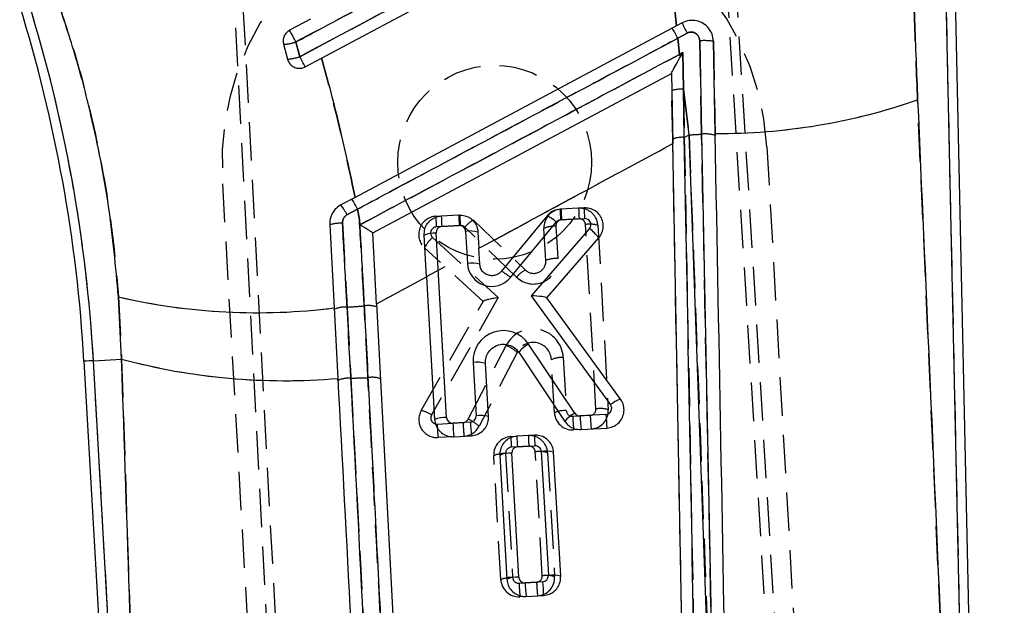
# Model space of a CAD drawing. Extents: x 27 to 187, y 3 to 143.
# Tile 25 of 30: x 76 to 92, y 117 to 127. Entities that reach past the tile are written whole.
import ezdxf

# ---------------------------------------------------------------- set-up
doc = ezdxf.new("R2010")
doc.units = 0
doc.header["$LTSCALE"] = 0.5
doc.linetypes.add('HIDDEN', pattern=[1.905, 1.27, -0.635])
doc.layers.get('0').update_dxf_attribs({"linetype": 'CONTINUOUS'})
doc.styles.add('SLDTEXTSTYLE0', font='TXT', dxfattribs={"width": 0.75})
doc.dimstyles.new('SLDDIMSTYLE0', dxfattribs={"dimtxt": 1.75, "dimasz": 1.651, "dimexe": 0, "dimexo": 0.0625, "dimgap": 0.4375, "dimtad": 1, "dimdec": 0, "dimrnd": 1e-09, "dimzin": 12, "dimtxsty": 'SLDTEXTSTYLE0', "dimsah": 1, "dimcen": 0.09, "dimazin": 3, "dimtfac": 1, "dimtdec": 0, "dimtofl": 0, "dimtmove": 0, "dimatfit": 3, "dimtolj": 1, "dimtzin": 12})

# ---------------------------------------------------------------- blocks, each defined once
blk = doc.blocks.new('_D')
at = {"color": 179, "linetype": 'CONTINUOUS'}
for p, q in [((83.113, 143.328), (107.096, 143.328)), ((106.596, 57.523), (106.596, 143.328)), ((101.388, 57.523), (107.096, 57.523))]:
    blk.add_line(p, q, dxfattribs=at)
for points in [[(106.596, 143.328), (106.342, 141.677), (106.85, 141.677)], [(106.596, 57.523), (106.85, 59.174), (106.342, 59.174)]]:
    blk.add_solid(points, dxfattribs=at)
at = {"color": 179, "linetype": 'CONTINUOUS', "insert": (104.34, 98.309, 0.1), "char_height": 1.75, "attachment_point": 1, "rotation": 90, "style": 'SLDTEXTSTYLE0'}
blk.add_mtext('86', dxfattribs=at)

msp = doc.modelspace()

# ---------------------------------------------------------------- linework, layer by layer
at = {"color": 7, "linetype": 'HIDDEN'}
for p, q in [((81.156679, 101.775127), (79.283707, 137.322426)), ((79.142234, 137.257129), (81.001372, 101.766313)), ((89.341371, 102.239602), (87.702231, 129.194364)), ((89.496678, 102.248414), (87.870051, 128.86338)), ((91.394461, 128.248435), (91.910389, 104.56601)), ((86.82384, 128.188905), (86.967738, 126.825739)), ((87.144993, 126.707051), (86.990351, 126.621295)), ((86.990351, 126.621295), (87.020034, 126.35658)), ((87.383255, 125.038829), (87.35312, 126.579926)), ((87.578602, 126.572557), (87.607816, 125.018541)), ((87.074367, 126.386706), (87.086162, 125.780955)), ((87.086162, 125.780955), (87.098006, 124.985744)), ((87.086162, 125.780955), (87.176, 125.027795)), ((86.906285, 124.957253), (86.891221, 125.758849)), ((87.098006, 124.985744), (87.176, 125.027795)), ((87.098006, 124.985744), (87.453431, 106.313961)), ((88.461089, 124.830157), (89.474159, 106.978461)), ((80.488617, 106.468538), (79.475546, 124.320235)), ((81.703654, 123.801742), (81.53091, 123.70658)), ((81.73645, 123.633147), (81.703654, 123.801742)), ((82.997875, 123.683375), (83.086935, 123.68843)), ((83.376945, 123.704888), (83.393429, 123.705823)), ((81.73645, 123.633147), (81.743635, 123.542521)), ((83.400876, 123.530388), (83.005323, 123.50794)), ((84.331287, 122.677513), (83.475966, 123.502523)), ((83.618698, 123.622228), (84.474019, 122.797218)), ((84.978169, 123.519738), (85.00834, 122.988072)), ((85.361658, 123.641663), (85.072342, 123.625242)), ((85.639908, 120.503482), (85.467163, 123.547487)), ((85.670726, 123.534575), (85.843471, 120.49057)), ((84.812546, 122.952499), (84.782374, 123.484161)), ((82.943381, 123.334419), (84.025946, 122.341127)), ((83.777317, 122.277141), (82.812051, 123.162806)), ((82.018406, 122.23946), (83.150075, 122.852657)), ((77.760139, 122.352276), (77.811341, 121.325549)), ((82.756472, 120.478254), (83.778501, 122.279227)), ((84.025946, 122.341127), (82.926531, 120.403789)), ((83.529892, 120.332949), (84.157349, 121.552717)), ((84.339082, 121.436987), (83.711625, 120.217219)), ((77.346239, 121.299155), (77.811341, 121.325549)), ((78.334918, 103.877273), (77.346239, 121.299155)), ((77.811341, 121.325549), (78.382049, 103.930075)), ((84.955119, 120.440156), (84.905373, 121.316754)), ((85.101168, 121.35233), (85.150914, 120.475732)), ((81.381784, 120.973602), (81.380375, 121.000253)), ((83.019168, 120.254595), (83.446633, 120.278854)), ((85.256419, 120.381557), (85.545735, 120.397974)), ((85.393003, 120.164521), (85.271635, 120.157633)), ((83.293959, 120.045402), (83.034384, 120.030672)), ((84.235804, 120.047674), (84.335581, 120.053336)), ((84.149078, 119.766735), (84.265165, 117.721122)), ((84.532567, 119.888656), (84.243251, 119.872239)), ((84.754159, 117.748872), (84.638072, 119.794485)), ((84.841635, 119.781573), (84.957722, 117.73596)), ((84.06937, 117.685546), (83.953283, 119.731158)), ((84.37067, 117.626947), (84.659985, 117.643364)), ((84.485664, 117.408686), (84.385886, 117.403023))]:
    msp.add_line(p, q, dxfattribs=at)
at = {"color": 7, "linetype": 'CONTINUOUS'}
for p, q in [((81.11263, 126.294986), (86.667417, 129.259125)), ((91.394461, 128.248435), (91.910389, 104.56601)), ((92.069047, 104.453432), (91.550591, 128.251836)), ((86.967738, 126.825739), (86.82384, 128.188905)), ((80.927565, 126.937218), (80.584326, 126.754057)), ((86.967738, 126.825739), (81.664767, 123.995934)), ((87.06199, 126.876034), (86.967738, 126.825739)), ((86.990351, 126.621295), (87.144993, 126.707051)), ((87.020034, 126.35658), (86.990351, 126.621295)), ((80.48372, 126.522769), (80.549142, 126.276881)), ((80.75237, 126.317677), (80.688055, 126.561363)), ((87.353123, 126.579766), (87.383255, 125.038829)), ((87.607182, 125.052259), (87.578602, 126.572557)), ((80.840886, 126.149979), (81.11263, 126.294986)), ((87.074367, 126.386706), (87.020034, 126.35658)), ((87.086162, 125.780955), (87.074367, 126.386706)), ((81.956596, 123.408091), (86.885963, 126.038529)), ((86.885963, 126.038529), (86.907678, 124.883104)), ((87.098006, 124.985744), (87.086162, 125.780955)), ((87.176, 125.027795), (87.086162, 125.780955)), ((87.098006, 124.985744), (87.176, 125.027795)), ((87.632866, 112.476956), (87.176, 125.027795)), ((87.250547, 106.480265), (86.907678, 124.883104)), ((81.664767, 123.995934), (81.431236, 123.871316)), ((81.530871, 123.706557), (81.703654, 123.801742)), ((81.703654, 123.801742), (81.73645, 123.633147)), ((83.087282, 123.688449), (83.376598, 123.70487)), ((84.833699, 123.691179), (84.077206, 122.774698)), ((85.443617, 123.822172), (85.048064, 123.799723)), ((81.245892, 123.54289), (81.318453, 122.171004)), ((81.743635, 123.542521), (81.73645, 123.633147)), ((83.094745, 123.512756), (83.38406, 123.529174)), ((84.227578, 122.671366), (84.984071, 123.587847)), ((85.055527, 123.624027), (85.45108, 123.646476)), ((82.018406, 122.23946), (81.956596, 123.408091)), ((82.843648, 122.686703), (82.804762, 123.371933)), ((83.173317, 120.363243), (83.000571, 123.407249)), ((83.489565, 123.434998), (83.519737, 122.903336)), ((83.693113, 123.422347), (83.708295, 123.154823)), ((85.532255, 123.481073), (84.569016, 122.371685)), ((84.828273, 122.336783), (85.687142, 123.325967)), ((83.723285, 122.890681), (83.708295, 123.154823)), ((82.018406, 122.23946), (82.843648, 122.686703)), ((82.843648, 122.686703), (82.977506, 120.327928)), ((84.569016, 122.371685), (85.880551, 120.571167)), ((77.811341, 121.325549), (77.760139, 122.352276)), ((82.018406, 122.23946), (82.865936, 106.215362)), ((86.046079, 120.66494), (84.828273, 122.336783)), ((81.318453, 122.171004), (81.380042, 121.006541)), ((85.289079, 120.432519), (84.527653, 121.573471)), ((84.365165, 121.438466), (85.126591, 120.297518)), ((77.190323, 121.290308), (78.185808, 103.74849)), ((77.346239, 121.299155), (77.811341, 121.325549)), ((78.334918, 103.877273), (77.346239, 121.299155)), ((83.612564, 121.267591), (83.662311, 120.390993)), ((83.865858, 120.378342), (83.816112, 121.25494)), ((85.805388, 120.412451), (85.377923, 120.388192)), ((83.568137, 120.285485), (83.278821, 120.269068)), ((85.393123, 120.164529), (85.820588, 120.188788)), ((83.294022, 120.045405), (83.583338, 120.061826)), ((84.624959, 120.069757), (84.335643, 120.05334)), ((84.365019, 117.726527), (84.248932, 119.77214)), ((84.343106, 119.877644), (84.632421, 119.894065)), ((84.737926, 119.79989), (84.854013, 117.754277)), ((85.057561, 117.741626), (84.941474, 119.787239)), ((84.053123, 119.736825), (84.16921, 117.691212)), ((84.75984, 117.64877), (84.470524, 117.632352)), ((84.485725, 117.408689), (84.775041, 117.425111))]:
    msp.add_line(p, q, dxfattribs=at)
at = {"color": 7, "linetype": 'CONTINUOUS', "flags": 128}
msp.add_lwpolyline([(87.383255, 125.038829), (87.543685, 116.980642), (87.590105, 114.638631), (87.632866, 112.476956)], dxfattribs=at)
at = {"color": 7, "linetype": 'HIDDEN', "flags": 128}
msp.add_lwpolyline([(87.632866, 112.476956), (87.473054, 120.535173), (87.383255, 125.038829)], dxfattribs=at)
at = {"color": 8, "linetype": 'CONTINUOUS', "flags": 128}
msp.add_lwpolyline([(77.346239, 121.299155), (77.278123, 121.295289), (77.229376, 121.292524), (77.200091, 121.290859), (77.190323, 121.290308)], dxfattribs=at)
at = {"color": 7, "linetype": 'HIDDEN'}
msp.add_circle((83.968318, 124.575197), 1.6, dxfattribs=at)
for centre, radius, start, end in [((83.968318, 124.575197), 4.5, 3.2480086, 183.2480086), ((52.762336, 119.904037), 24.623458, 3.2480086, 17.2480086), ((68.118274, 119.91922), 14.216803, 27.8529366, 28.7349009), ((80.767577, 123.352546), 7.029056, 27.7124088, 29.2695288), ((88.420758, 127.438572), 1.470612, 202.4898362, 209.8298568), ((80.455793, 127.230847), 0.708629, 272.2586011, 289.1330139), ((87.432134, 125.544283), 1.038653, 81.8934502, 94.3631051), ((80.487678, 127.109669), 0.835054, 274.221014, 288.4801338), ((71.138291, 121.135878), 10.921609, 27.3289908, 28.3237922), ((87.049235, 125.235995), 0.546209, 86.1235196, 106.815614), ((87.688816, 134.88562), 9.8337, 269.5243598, 289.3598397), ((87.060052, 124.581835), 0.405688, 84.6318615, 112.2734863), ((85.525606, 157.97867), 32.99218, 272.8673478, 273.2277867), ((87.4519, 124.545701), 0.497883, 71.7503935, 97.9248851), ((80.686223, 123.30802), 0.933995, 25.2599521, 37.0925149), ((76.218456, 120.926149), 6.193257, 27.6655985, 29.4200876), ((83.014873, 123.383858), 0.3, 93.2480086, 227.4624707), ((86.31976, 123.736524), 3.32231, 180.9166359, 183.9452266), ((86.716179, 123.759), 3.323176, 180.9168792, 183.9446797), ((85.081892, 123.50116), 0.3, 93.2480086, 183.2480086), ((88.386483, 123.853809), 3.322013, 180.9164248, 183.9452859), ((85.371208, 123.517578), 0.3, 3.2480086, 93.2480086), ((88.675566, 123.870216), 3.321781, 180.916243, 183.9453159), ((81.440441, 122.852885), 0.716907, 88.674269, 105.7459109), ((83.010989, 123.408102), 0.1, 93.2480086, 227.4624707), ((83.406542, 123.430549), 0.1, 46.0333847, 93.2480086), ((83.846821, 123.205275), 0.475279, 118.6838623, 141.2870357), ((84.953889, 123.096796), 0.423638, 86.7144523, 113.8825053), ((85.078008, 123.525404), 0.1, 93.2480086, 183.2480086), ((85.367324, 123.541822), 0.1, 3.2480086, 93.2480086), ((85.54202, 123.116557), 0.437384, 72.8866943, 99.8545654), ((83.336496, 122.897522), 0.587723, 131.9804604, 153.1679581), ((84.608983, 122.96541), 0.4, 226.0333847, 3.2480086), ((84.612867, 122.941166), 0.2, 226.0333847, 3.2480086), ((84.984071, 122.565031), 0.423736, 86.7166518, 113.8781952), ((84.702142, 122.380264), 0.475279, 118.6838623, 141.2870357), ((80.049515, 132.277056), 10.185406, 257.0106311, 277.156727), ((79.539386, 152.464389), 30.345584, 273.7665605, 274.2999766), ((81.886913, 121.800585), 0.410055, 70.8949124, 100.1505416), ((81.500459, 121.755858), 0.429714, 85.6791527, 114.8626024), ((84.601971, 121.324001), 0.5, 3.2480086, 152.7784228), ((83.947251, 121.022243), 0.570565, 46.6273061, 68.393677), ((84.605855, 121.299757), 0.3, 3.2480086, 152.7784228), ((80.506082, 131.350477), 10.38079, 254.954309, 274.8294551), ((85.076893, 120.92936), 0.423666, 86.7153803, 113.8815774), ((81.563132, 120.570383), 0.442123, 85.8772882, 114.2157736), ((80.795189, 151.841252), 30.840261, 271.4859204, 272.0108304), ((81.949798, 120.612515), 0.413862, 71.1159993, 100.0852655), ((83.017387, 120.33019), 0.3, 150.4256295, 273.2480086), ((82.651107, 120.006208), 0.483663, 55.28776, 77.4172929), ((85.126649, 120.052712), 0.423715, 86.7169949, 113.8799628), ((85.254638, 120.457152), 0.3, 183.2480086, 273.2480086), ((85.250753, 120.481396), 0.1, 183.2480086, 273.2480086), ((85.540069, 120.497815), 0.1, 273.2480086, 3.2480086), ((85.543953, 120.473571), 0.3, 273.2480086, 3.2480086), ((85.71476, 120.072465), 0.437468, 72.8893229, 99.8519368), ((83.013503, 120.354434), 0.1, 150.4256295, 273.2480086), ((87.633954, 120.455698), 4.619165, 182.4952569, 185.279466), ((83.440968, 120.378692), 0.1, 273.2480086, 332.7784228), ((88.060127, 120.47987), 4.617871, 182.4948666, 185.2798563), ((83.319679, 119.802293), 0.570776, 46.6314115, 68.3896381), ((89.870146, 120.582588), 4.618105, 182.4949372, 185.2797857), ((90.159448, 120.599007), 4.618091, 182.4949615, 185.2797718), ((83.444852, 120.354448), 0.3, 273.2480086, 332.7784228), ((84.252801, 119.748156), 0.3, 93.2480086, 183.2480086), ((87.558228, 120.100837), 3.32285, 180.9167304, 183.9448285), ((84.542117, 119.764575), 0.3, 3.2480086, 93.2480086), ((87.846873, 120.117226), 3.322178, 180.9164245, 183.9451344), ((84.124804, 119.343761), 0.42367, 86.7154814, 113.8814523), ((84.248917, 119.7724), 0.1, 93.2480086, 183.2480086), ((84.538233, 119.788819), 0.1, 3.2480086, 93.2480086), ((84.712926, 119.363502), 0.437435, 72.8882911, 99.8529685), ((84.2409, 117.298098), 0.423719, 86.717096, 113.8798377), ((84.368888, 117.702543), 0.3, 183.2480086, 273.2480086), ((84.365004, 117.726786), 0.1, 183.2480086, 273.2480086), ((84.65432, 117.743205), 0.1, 273.2480086, 3.2480086), ((84.658204, 117.718961), 0.3, 273.2480086, 3.2480086), ((84.829013, 117.317889), 0.437435, 72.8882911, 99.8529685), ((88.985057, 117.828023), 4.618766, 182.4951366, 185.2795863), ((89.273699, 117.844397), 4.618091, 182.4949615, 185.2797718)]:
    msp.add_arc(centre, radius, start, end, dxfattribs=at)
at = {"color": 7, "linetype": 'CONTINUOUS'}
for centre, radius, start, end in [((52.762336, 119.904037), 24.46729, 3.2480086, 17.2480086), ((52.762336, 119.904037), 24.623458, 3.2480086, 17.2480086), ((68.118274, 119.91922), 14.216803, 27.8529366, 28.7349009), ((80.767577, 123.352546), 7.029056, 27.7124088, 29.2695288), ((88.485171, 127.470211), 1.542235, 202.6604938, 209.6591992), ((80.455793, 127.230847), 0.708629, 272.2586011, 289.1330139), ((87.432911, 125.545537), 1.037302, 81.926164, 94.4116645), ((80.487678, 127.109669), 0.835054, 274.221014, 288.4801338), ((71.138291, 121.135878), 10.921609, 27.3289908, 28.3237922), ((61.649891, 112.801068), 28.764493, 28.0394947, 28.1160189), ((87.049235, 125.235995), 0.546209, 86.1235196, 106.815614), ((87.688816, 134.88562), 9.8337, 269.5243598, 289.3598397), ((87.060052, 124.581835), 0.405688, 84.6318615, 112.2734863), ((85.525606, 157.97867), 32.99218, 272.8673478, 273.2277867), ((87.4519, 124.545701), 0.497883, 71.7503935, 97.9248851), ((80.686339, 123.308342), 0.933708, 25.2448752, 37.081025), ((76.218456, 120.926149), 6.193257, 27.6655985, 29.4200876), ((86.415659, 123.741811), 3.328805, 180.918522, 183.9456343), ((86.706097, 123.758284), 3.329927, 180.9191001, 183.9452563), ((84.596149, 123.184407), 0.559685, 46.1233293, 64.8851482), ((88.377839, 123.853149), 3.330204, 180.9192258, 183.9451306), ((88.773279, 123.875593), 3.330091, 180.9191744, 183.945182), ((81.440441, 122.852885), 0.716907, 88.674269, 105.7459109), ((83.100411, 123.412915), 0.1, 93.2480086, 183.2480086), ((83.389726, 123.429334), 0.1, 3.2480086, 93.2480086), ((85.061192, 123.524188), 0.1, 93.2480086, 140.4626325), ((85.456745, 123.546636), 0.1, 319.0335466, 93.2480086), ((82.976503, 122.980201), 0.427725, 86.7742299, 113.6734043), ((83.564688, 122.999864), 0.441571, 73.0918633, 99.7950959), ((85.096755, 122.891299), 0.733139, 36.362032, 53.5571505), ((83.594846, 122.468111), 0.441658, 73.093488, 99.791382), ((83.919095, 122.925998), 0.4, 183.2480086, 320.4626325), ((83.839653, 122.267923), 0.55969, 46.1233726, 64.8850221), ((80.049515, 132.277056), 10.185406, 257.0106311, 277.156727), ((79.539386, 152.464389), 30.345584, 273.7665605, 274.2999766), ((81.886913, 121.800585), 0.410055, 70.8949124, 100.1505416), ((81.500459, 121.755858), 0.429714, 85.6791527, 114.8626024), ((84.111761, 121.295921), 0.5, 33.7175945, 183.2480086), ((84.759887, 121.128675), 0.501773, 117.569728, 141.8739691), ((80.506082, 131.350477), 10.38079, 254.954309, 274.8294551), ((83.68768, 120.832344), 0.441681, 73.0952459, 99.7917133), ((81.563132, 120.570383), 0.442123, 85.8772882, 114.2157736), ((80.795189, 151.841252), 30.840261, 271.4859204, 272.0108304), ((81.949798, 120.612515), 0.413862, 71.1159993, 100.0852655), ((86.178038, 120.239025), 0.445888, 107.2143127, 131.8496187), ((85.521292, 119.987739), 0.501749, 117.5684367, 141.8736255), ((85.372257, 120.48803), 0.1, 213.7175945, 273.2480086), ((85.799722, 120.512289), 0.1, 273.2480086, 36.0703877), ((90.414031, 120.61332), 4.613018, 182.4956835, 185.2803581), ((83.149282, 119.936005), 0.427914, 86.7802156, 113.6673711), ((83.273156, 120.368908), 0.1, 183.2480086, 273.2480086), ((87.887794, 120.469955), 4.613348, 182.4957238, 185.2801991), ((83.562471, 120.385326), 0.1, 273.2480086, 3.2480086), ((88.174773, 120.486221), 4.611007, 182.4951044, 185.2809476), ((83.737423, 119.955696), 0.44173, 73.0967869, 99.790156), ((89.986049, 120.589021), 4.612501, 182.4954679, 185.280455), ((87.665421, 120.106762), 3.330206, 180.9191512, 183.9450536), ((87.954301, 120.12317), 3.329771, 180.9191127, 183.9453467), ((84.224873, 119.345044), 0.427773, 86.7757685, 113.6718657), ((84.348772, 119.777806), 0.1, 93.2480086, 183.2480086), ((84.638087, 119.794224), 0.1, 3.2480086, 93.2480086), ((84.813042, 119.364647), 0.441678, 73.0951548, 99.7917962), ((84.340985, 117.299294), 0.427909, 86.7801348, 113.6674995), ((84.464859, 117.732192), 0.1, 183.2480086, 273.2480086), ((84.754174, 117.74861), 0.1, 273.2480086, 3.2480086), ((84.929125, 117.31898), 0.44173, 73.0967747, 99.7901764), ((89.079614, 117.833248), 4.613465, 182.4957591, 185.2801637), ((89.367321, 117.849563), 4.611854, 182.4953602, 185.2806918)]:
    msp.add_arc(centre, radius, start, end, dxfattribs=at)
msp.add_ellipse((84.572885, 122.3477), major_axis=(0.254686, -0.010888), ratio=0.093366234, start_param=0.074179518, end_param=1.589979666, dxfattribs=at)
at = {"color": 7, "linetype": 'HIDDEN'}
msp.add_ellipse((84.02983, 122.316882), major_axis=(0.251774, 0.039625), ratio=0.096333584, start_param=1.571062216, end_param=3.065064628, dxfattribs=at)
at = {"color": 7, "linetype": 'CONTINUOUS'}
for points, knots in [([(80.688055, 126.561363), (80.807467, 126.625046), (81.404527, 126.943465), (83.498717, 128.060329), (85.473483, 129.113538), (86.970605, 129.912004)], [0, 0, 0, 0, 0.05702055, 0.285102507, 1, 1, 1, 1]), ([(87.030547, 129.665986), (86.911136, 129.6023), (86.314083, 129.283868), (84.221364, 128.167746), (82.248044, 127.115343), (80.75237, 126.317677)], [0, 0, 0, 0, 0.057060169, 0.285300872, 1, 1, 1, 1]), ([(90.865045, 128.236901), (90.875101, 127.798382), (90.89526, 126.919318), (90.93085, 126.045753), (90.948686, 125.607964)], [0, 0, 0, 0, 0.498847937, 1, 1, 1, 1]), ([(77.760139, 122.352276), (77.714053, 122.849998), (77.621003, 123.85492), (77.355395, 125.19917), (77.050016, 126.368073), (76.829415, 127.016054), (76.718543, 127.341725)], [0, 0, 0, 0, 0.293185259, 0.591953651, 0.794918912, 1, 1, 1, 1]), ([(87.578599, 126.572557), (87.57401, 126.611898), (87.564835, 126.690564), (87.502813, 126.794152), (87.412415, 126.872817), (87.299988, 126.916353), (87.176162, 126.922579), (87.100457, 126.891716), (87.06199, 126.876034)], [0, 0, 0, 0, 0.1643865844, 0.3287037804, 0.4946150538, 0.6617642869, 0.8281372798, 1, 1, 1, 1]), ([(80.584326, 126.754057), (80.565268, 126.741367), (80.527146, 126.715983), (80.490332, 126.656734), (80.472627, 126.58965), (80.480039, 126.544961), (80.48372, 126.522769)], [0, 0, 0, 0, 0.251593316, 0.503258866, 0.753319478, 1, 1, 1, 1]), ([(81.703654, 123.801742), (81.823063, 123.865426), (82.420108, 124.183845), (84.182346, 125.123678), (85.825166, 125.999857), (86.990351, 126.621295)], [0, 0, 0, 0, 0.067760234, 0.338800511, 1, 1, 1, 1]), ([(87.144993, 126.707051), (87.160514, 126.713647), (87.19089, 126.726556), (87.240915, 126.723915), (87.286185, 126.705611), (87.322609, 126.672614), (87.34758, 126.629165), (87.351266, 126.596294), (87.35312, 126.579766)], [0, 0, 0, 0, 0.1706156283, 0.333897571, 0.498308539, 0.6640287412, 0.8310694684, 1, 1, 1, 1]), ([(80.549142, 126.276881), (80.557183, 126.255403), (80.573263, 126.212457), (80.622544, 126.16286), (80.684244, 126.131301), (80.753568, 126.122386), (80.807039, 126.133346), (80.8343, 126.146742), (80.840886, 126.149979)], [0, 0, 0, 0, 0.186521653, 0.372962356, 0.561126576, 0.75068454, 0.939765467, 1, 1, 1, 1]), ([(81.11263, 126.294986), (81.214516, 125.915037), (81.418729, 125.15349), (81.582636, 124.382342), (81.664767, 123.995934)], [0, 0, 0, 0, 0.498917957, 1, 1, 1, 1]), ([(87.020034, 126.35658), (86.119495, 125.876278), (84.363755, 124.939857), (82.604917, 124.001918), (81.746685, 123.544148), (81.743635, 123.542521)], [0, 0, 0, 0, 0.512022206, 0.998265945, 1, 1, 1, 1]), ([(86.885937, 126.03987), (86.886653, 126.042716), (86.888267, 126.04914), (86.90353, 126.080831), (86.938162, 126.146232), (86.981185, 126.222794), (87.018297, 126.287692), (87.032494, 126.312757), (87.038116, 126.322683)], [0, 0, 0, 0, 0.099611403, 0.224889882, 0.421823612, 0.779305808, 0.912604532, 1, 1, 1, 1]), ([(87.038116, 126.322683), (87.04967, 126.343171), (87.06172, 126.364538), (87.073867, 126.385829), (87.074367, 126.386706)], [0, 0, 0, 0, 0.958826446, 1, 1, 1, 1]), ([(90.948686, 125.607964), (91.208961, 119.659843), (91.515188, 112.661543), (91.817634, 105.660406), (91.86302, 104.609801)], [0, 0, 0, 0, 0.8499379, 1, 1, 1, 1]), ([(87.453431, 106.313961), (87.443559, 106.832823), (87.325131, 113.057293), (87.20663, 119.280914), (87.098006, 124.985744)], [0, 0, 0, 0, 0.083358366, 1, 1, 1, 1]), ([(87.959188, 106.156271), (87.909472, 108.842934), (87.792916, 115.141696), (87.674875, 121.440268), (87.607182, 125.052259)], [0, 0, 0, 0, 0.42653812, 1, 1, 1, 1]), ([(83.708295, 123.154823), (84.390218, 123.523611), (85.456402, 124.10021), (86.523196, 124.675695), (86.907678, 124.883104)], [0, 0, 0, 0, 0.639591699, 1, 1, 1, 1]), ([(81.431236, 123.871316), (81.398136, 123.849221), (81.331943, 123.805038), (81.268066, 123.702028), (81.244777, 123.610374), (81.245662, 123.556824), (81.245892, 123.54289)], [0, 0, 0, 0, 0.297787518, 0.595501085, 0.894750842, 1, 1, 1, 1]), ([(81.457027, 123.569601), (81.456907, 123.575486), (81.45645, 123.597807), (81.465558, 123.635892), (81.490876, 123.678841), (81.517602, 123.697361), (81.530871, 123.706557)], [0, 0, 0, 0, 0.108000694, 0.409592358, 0.706854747, 1, 1, 1, 1]), ([(82.804762, 123.371933), (82.806159, 123.405806), (82.808954, 123.473558), (82.855615, 123.566405), (82.927908, 123.638415), (83.010045, 123.678964), (83.065327, 123.685753), (83.087282, 123.688449)], [0, 0, 0, 0, 0.2154464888, 0.4309261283, 0.6455387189, 0.859227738, 1, 1, 1, 1]), ([(83.376598, 123.70487), (83.410412, 123.703471), (83.478035, 123.700675), (83.570498, 123.654338), (83.642573, 123.582449), (83.683491, 123.500237), (83.690373, 123.444526), (83.693113, 123.422347)], [0, 0, 0, 0, 0.213557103, 0.42707716, 0.641498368, 0.857280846, 1, 1, 1, 1]), ([(85.048064, 123.799723), (85.014941, 123.794548), (84.948692, 123.784198), (84.876956, 123.738675), (84.844137, 123.70264), (84.833699, 123.691179)], [0, 0, 0, 0, 0.405440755, 0.810901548, 1, 1, 1, 1]), ([(85.687142, 123.325967), (85.706749, 123.353616), (85.745957, 123.408907), (85.765759, 123.510409), (85.753144, 123.611873), (85.706727, 123.704298), (85.632146, 123.775501), (85.54027, 123.818865), (85.474811, 123.821104), (85.443617, 123.822172)], [0, 0, 0, 0, 0.143473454, 0.286909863, 0.431294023, 0.576717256, 0.722496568, 0.867757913, 1, 1, 1, 1]), ([(81.532835, 122.184351), (81.525615, 122.318344), (81.500805, 122.778822), (81.475189, 123.241533), (81.457027, 123.569601)], [0, 0, 0, 0, 0.290986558, 1, 1, 1, 1]), ([(81.73645, 123.633147), (81.743939, 123.498386), (81.770479, 123.020853), (81.796191, 122.545459), (81.814647, 122.204222)], [0, 0, 0, 0, 0.282202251, 1, 1, 1, 1]), ([(81.956579, 123.408418), (81.954701, 123.410643), (81.950949, 123.415088), (81.923012, 123.433952), (81.880964, 123.460135), (81.823002, 123.494804), (81.775846, 123.521188), (81.749546, 123.536818), (81.746459, 123.538852), (81.744513, 123.540346), (81.743737, 123.541769), (81.743663, 123.54232), (81.743635, 123.542521)], [0, 0, 0, 0, 0.170580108, 0.340798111, 0.520124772, 0.725688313, 0.963544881, 0.977748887, 0.98647278, 0.995262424, 0.998272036, 1, 1, 1, 1]), ([(84.077206, 122.774698), (84.061345, 122.758889), (84.029621, 122.72727), (83.965566, 122.702967), (83.898076, 122.699749), (83.832991, 122.719184), (83.777733, 122.759004), (83.738585, 122.815136), (83.725292, 122.862325), (83.723491, 122.887773), (83.723285, 122.890681)], [0, 0, 0, 0, 0.1390941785, 0.2782002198, 0.4170761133, 0.5564535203, 0.6969832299, 0.8388336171, 0.981579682, 1, 1, 1, 1]), ([(81.814647, 122.204222), (81.821844, 122.070286), (81.843053, 121.675589), (81.863691, 121.280803), (81.877325, 121.019982)], [0, 0, 0, 0, 0.339337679, 1, 1, 1, 1]), ([(81.594917, 121.011362), (81.587935, 121.145349), (81.567554, 121.536452), (81.546606, 121.927363), (81.532835, 122.184351)], [0, 0, 0, 0, 0.342589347, 1, 1, 1, 1]), ([(83.816112, 121.25494), (83.817515, 121.288868), (83.820321, 121.356735), (83.867141, 121.449616), (83.939636, 121.522001), (84.032099, 121.565955), (84.133386, 121.5771), (84.232199, 121.554185), (84.312993, 121.505192), (84.349385, 121.458649), (84.365165, 121.438466)], [0, 0, 0, 0, 0.129991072, 0.260021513, 0.389161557, 0.517212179, 0.644762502, 0.772606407, 0.901393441, 1, 1, 1, 1]), ([(78.382049, 103.930075), (78.373807, 104.186919), (78.187827, 109.982371), (77.995318, 115.782485), (77.811341, 121.325549)], [0, 0, 0, 0, 0.044318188, 1, 1, 1, 1]), ([(81.380042, 121.006541), (81.52179, 118.326555), (81.789539, 113.264289), (82.057109, 108.205387), (82.183027, 105.824691)], [0, 0, 0, 0, 0.529404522, 1, 1, 1, 1]), ([(82.381688, 105.86364), (82.265596, 108.099489), (82.003515, 113.146996), (81.741095, 118.197843), (81.594917, 121.011362)], [0, 0, 0, 0, 0.4429611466, 1, 1, 1, 1]), ([(81.877325, 121.019982), (81.884286, 120.886012), (81.919089, 120.216159), (82.021559, 118.243906), (82.117039, 116.405921), (82.184687, 115.103711)], [0, 0, 0, 0, 0.067925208, 0.339626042, 1, 1, 1, 1]), ([(85.820588, 120.188788), (85.853795, 120.193936), (85.920208, 120.204232), (86.006443, 120.260102), (86.070269, 120.338862), (86.104634, 120.435063), (86.105216, 120.537231), (86.079348, 120.615219), (86.053322, 120.654115), (86.046079, 120.66494)], [0, 0, 0, 0, 0.155366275, 0.310734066, 0.466143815, 0.622392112, 0.779964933, 0.938767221, 1, 1, 1, 1]), ([(82.977506, 120.327928), (82.982811, 120.294128), (82.993421, 120.226531), (83.051094, 120.139176), (83.132183, 120.075764), (83.21824, 120.045821), (83.273158, 120.04552), (83.294022, 120.045405)], [0, 0, 0, 0, 0.217271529, 0.434529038, 0.651764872, 0.86770173, 1, 1, 1, 1]), ([(83.583338, 120.061826), (83.616517, 120.066968), (83.682878, 120.077251), (83.769184, 120.133079), (83.832611, 120.211721), (83.864866, 120.298165), (83.865568, 120.354921), (83.865858, 120.378342)], [0, 0, 0, 0, 0.212195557, 0.424398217, 0.636623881, 0.850051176, 1, 1, 1, 1]), ([(85.126591, 120.297518), (85.148169, 120.271333), (85.191329, 120.218956), (85.286789, 120.169886), (85.357045, 120.166346), (85.393123, 120.164529)], [0, 0, 0, 0, 0.327225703, 0.654519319, 1, 1, 1, 1]), ([(84.335643, 120.05334), (84.302457, 120.048197), (84.236085, 120.037909), (84.149769, 119.982067), (84.086347, 119.903406), (84.054111, 119.816969), (84.053411, 119.760228), (84.053123, 119.736825)], [0, 0, 0, 0, 0.212232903, 0.42446938, 0.636724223, 0.850166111, 1, 1, 1, 1]), ([(84.941474, 119.787239), (84.936174, 119.821019), (84.925573, 119.88858), (84.867954, 119.975911), (84.786932, 120.039318), (84.700868, 120.069332), (84.645897, 120.06964), (84.624959, 120.069757)], [0, 0, 0, 0, 0.217128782, 0.434256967, 0.651334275, 0.867191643, 1, 1, 1, 1]), ([(84.16921, 117.691212), (84.17451, 117.65743), (84.185109, 117.589866), (84.242739, 117.502526), (84.323766, 117.439124), (84.409827, 117.409124), (84.464782, 117.408809), (84.485725, 117.408689)], [0, 0, 0, 0, 0.217203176, 0.4344053, 0.651465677, 0.867178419, 1, 1, 1, 1]), ([(84.775041, 117.425111), (84.808238, 117.430258), (84.874632, 117.440552), (84.960959, 117.496418), (85.024392, 117.575127), (85.056587, 117.661566), (85.057277, 117.718284), (85.057561, 117.741626)], [0, 0, 0, 0, 0.212266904, 0.424532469, 0.636933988, 0.850584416, 1, 1, 1, 1])]:
    msp.add_open_spline(points, degree=3, knots=knots, dxfattribs=at)
at = {"color": 7, "linetype": 'HIDDEN'}
for points, knots in [([(86.970605, 129.912004), (86.851194, 129.848318), (86.25414, 129.529886), (84.159964, 128.412988), (82.185186, 127.359807), (80.688055, 126.561363)], [0, 0, 0, 0, 0.057020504, 0.2851025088, 1, 1, 1, 1]), ([(80.75237, 126.317677), (81.784062, 126.867894), (83.876794, 127.983981), (85.969514, 129.1001), (87.030547, 129.665986)], [0, 0, 0, 0, 0.492988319, 1, 1, 1, 1]), ([(90.948686, 125.607964), (90.930927, 126.043722), (90.895325, 126.917276), (90.875154, 127.796343), (90.865045, 128.236901)], [0, 0, 0, 0, 0.498833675, 1, 1, 1, 1]), ([(76.718543, 127.341725), (76.824215, 127.03198), (77.036784, 126.408899), (77.2959, 125.434166), (77.508781, 124.426849), (77.670251, 123.395196), (77.730175, 122.699933), (77.760139, 122.352276)], [0, 0, 0, 0, 0.1951405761, 0.3925434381, 0.5899596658, 0.7949649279, 1, 1, 1, 1]), ([(86.990351, 126.621295), (86.870943, 126.557609), (86.2739, 126.239177), (84.511667, 125.29932), (82.868843, 124.423164), (81.703654, 123.801742)], [0, 0, 0, 0, 0.067760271, 0.338800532, 1, 1, 1, 1]), ([(87.353117, 126.579926), (87.351108, 126.597112), (87.347171, 126.630792), (87.32104, 126.674605), (87.28394, 126.706987), (87.238446, 126.724402), (87.189328, 126.726134), (87.159786, 126.713418), (87.144993, 126.707051)], [0, 0, 0, 0, 0.175711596, 0.344352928, 0.510624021, 0.674112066, 0.836810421, 1, 1, 1, 1]), ([(80.688055, 126.561363), (80.701547, 126.510241), (80.722979, 126.429035), (80.744425, 126.347779), (80.75237, 126.317677)], [0, 0, 0, 0, 0.629532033, 1, 1, 1, 1]), ([(81.664767, 123.995934), (81.583004, 124.380684), (81.419127, 125.151834), (81.214941, 125.913392), (81.11263, 126.294986)], [0, 0, 0, 0, 0.49893087, 1, 1, 1, 1]), ([(81.743635, 123.542521), (81.746685, 123.544148), (82.604917, 124.001918), (84.363755, 124.939857), (86.119495, 125.876278), (87.020034, 126.35658)], [0, 0, 0, 0, 0.001734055, 0.487977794, 1, 1, 1, 1]), ([(91.86302, 104.609801), (91.817634, 105.660406), (91.515188, 112.661543), (91.208961, 119.659843), (90.948686, 125.607964)], [0, 0, 0, 0, 0.1500621, 1, 1, 1, 1]), ([(87.176, 125.027795), (87.276673, 122.343703), (87.433571, 118.160574), (87.580289, 113.976377), (87.632866, 112.476956)], [0, 0, 0, 0, 0.641646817, 1, 1, 1, 1]), ([(83.961337, 123.291731), (84.558932, 123.614848), (85.540807, 124.145742), (86.523196, 124.675695), (86.907678, 124.883104)], [0, 0, 0, 0, 0.6086263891, 1, 1, 1, 1]), ([(87.250547, 106.480265), (87.242156, 106.934239), (87.128305, 113.093779), (87.013048, 119.252471), (86.906285, 124.957253)], [0, 0, 0, 0, 0.0737025, 1, 1, 1, 1]), ([(81.53091, 123.70658), (81.526133, 123.70371), (81.50751, 123.692523), (81.48082, 123.664365), (81.458922, 123.619293), (81.457661, 123.586218), (81.457027, 123.569601)], [0, 0, 0, 0, 0.102043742, 0.397803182, 0.697450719, 1, 1, 1, 1]), ([(81.457027, 123.569601), (81.464512, 123.434904), (81.490232, 122.972011), (81.51516, 122.511125), (81.532835, 122.184351)], [0, 0, 0, 0, 0.290987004, 1, 1, 1, 1]), ([(81.814647, 122.204222), (81.807428, 122.338245), (81.781846, 122.813165), (81.755419, 123.290509), (81.73645, 123.633147)], [0, 0, 0, 0, 0.282199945, 1, 1, 1, 1]), ([(81.877325, 121.019982), (81.870343, 121.153951), (81.849767, 121.548746), (81.828619, 121.943453), (81.814647, 122.204222)], [0, 0, 0, 0, 0.33933667, 1, 1, 1, 1]), ([(81.532835, 122.184351), (81.540031, 122.050437), (81.561038, 121.659548), (81.581479, 121.268465), (81.594917, 121.011362)], [0, 0, 0, 0, 0.3425882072, 1, 1, 1, 1]), ([(81.594917, 121.011362), (81.741095, 118.197843), (82.003515, 113.146996), (82.265596, 108.099489), (82.381688, 105.86364)], [0, 0, 0, 0, 0.5570388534, 1, 1, 1, 1]), ([(82.184687, 115.103711), (82.17773, 115.237648), (82.142943, 115.907336), (82.040503, 117.87927), (81.944993, 119.717558), (81.877325, 121.019982)], [0, 0, 0, 0, 0.0679252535, 0.3396267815, 1, 1, 1, 1])]:
    msp.add_open_spline(points, degree=3, knots=knots, dxfattribs=at)

# ---------------------------------------------------------------- dimensions: what is measured, and where the dimension line sits
at = {"color": 179, "linetype": 'CONTINUOUS'}
dim = msp.add_linear_dim(base=(106.595532, 143.327752), p1=(100.888058, 57.522514), p2=(82.612784, 143.327752), angle=90, dimstyle='SLDDIMSTYLE0', dxfattribs=at)
dim.commit()
dim.dimension.update_dxf_attribs({"geometry": '_D', "text_midpoint": (106.595532, 100.3134), "dimtype": 160})

doc.saveas('drawing.dxf')
